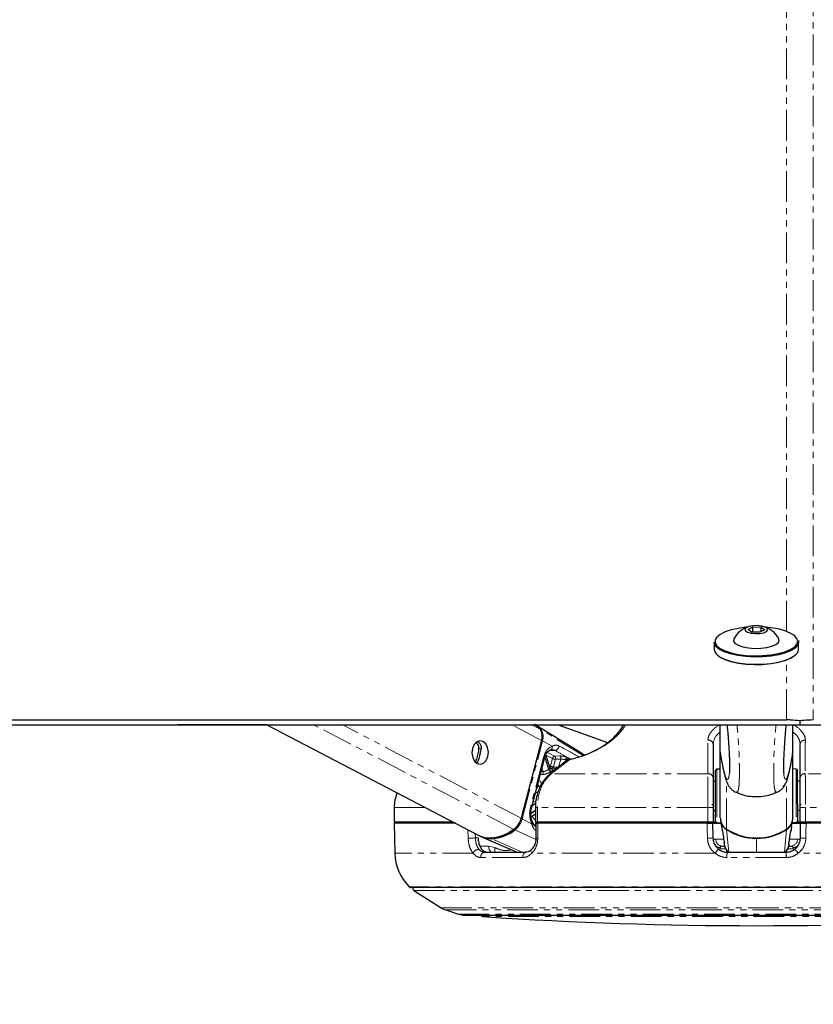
# Paper-space layout 'Inground Anchor' of a CAD drawing. Header units: millimetres. Extents: x 262 to 9484, y 125 to 8141.
# Tile 17 of 53: x 2409 to 2573, y 2876 to 3080. Entities that reach past the tile are written whole.
import ezdxf

# ---------------------------------------------------------------- set-up
doc = ezdxf.new("R2010")
doc.units = ezdxf.units.MM
doc.linetypes.add('PHANTOM', pattern=[12.7, 6.35, -1.27, 1.27, -1.27, 1.27, -1.27])
doc.layers.add('COMPONENT_GEOMETRY', color=7, linetype='Continuous')
doc.styles.add('SLDTEXTSTYLE0', font='TXT', dxfattribs={"width": 0.75})
doc.dimstyles.new('SLDDIMSTYLE0', dxfattribs={"dimtxt": 50, "dimasz": 3.302, "dimexe": 0, "dimexo": 0.0625, "dimgap": 12.5, "dimtad": 0, "dimtih": 1, "dimtoh": 1, "dimdec": 0, "dimrnd": 1e-09, "dimzin": 12, "dimdsep": 46, "dimtxsty": 'SLDTEXTSTYLE0', "dimsah": 1, "dimcen": 0.09, "dimadec": 0, "dimazin": 3, "dimtfac": 1, "dimtdec": 0, "dimtofl": 0, "dimtmove": 0, "dimatfit": 3, "dimfxl": 1, "dimfrac": 2, "dimtolj": 1, "dimtzin": 12, "dimarcsym": 0})

# ---------------------------------------------------------------- blocks, each defined once
blk = doc.blocks.new('_D_17')
at = {"layer": 'COMPONENT_GEOMETRY', "color": 7}
for p, q in [((4570.65, 2933.62), (4570.65, 474.94)), ((719.7, 762.67), (719.7, 474.94)), ((719.7, 478.11), (2571.28, 478.11)), ((4570.65, 478.11), (2719.06, 478.11))]:
    blk.add_line(p, q, dxfattribs=at)
for points in [[(719.7, 478.11), (723, 477.6), (723, 478.62)], [(4570.65, 478.11), (4567.34, 478.62), (4567.34, 477.6)]]:
    blk.add_solid(points, dxfattribs=at)
at = {"layer": 'COMPONENT_GEOMETRY', "color": 7, "insert": (2571.28, 502.88), "char_height": 50, "attachment_point": 1, "style": 'SLDTEXTSTYLE0'}
blk.add_mtext('3851', dxfattribs=at)

psp = doc.layouts.new('Inground Anchor')

# ---------------------------------------------------------------- linework, layer by layer
at = {"color": 7, "linetype": 'Continuous', "lineweight": 25}
for p, q in [((2559.74, 2953.82), (2560.73, 2954.32)), ((2560.48, 2953.27), (2559.74, 2953.82)), ((2562.21, 2953.23), (2560.48, 2953.27)), ((2560.73, 2954.32), (2562.45, 2954.27)), ((2560.73, 2953.27), (2560.73, 2954.32)), ((2563.19, 2953.73), (2562.21, 2953.23)), ((2562.45, 2954.27), (2563.19, 2953.73)), ((2562.45, 2953.35), (2562.45, 2954.27)), ((2552.72, 2951.15), (2552.72, 2949.65)), ((2556.72, 2951.55), (2556.72, 2951.34)), ((2566.22, 2951.35), (2566.22, 2951.56)), ((2570.22, 2949.67), (2570.22, 2951.17)), ((2460.16, 2934.1), (2441.63, 2934.1)), ((2460.16, 2934.1), (2504.05, 2911.16)), ((2524.39, 2928.76), (2515.71, 2934.1)), ((2520.47, 2934.1), (2530.66, 2930.39)), ((2554, 2928.45), (2553.99, 2934.1)), ((2569, 2928.47), (2568.99, 2934.1)), ((2570.46, 2934.89), (2570.46, 2934.1)), ((2517.02, 2930.85), (2512.81, 2914.74)), ((2552.52, 2930.02), (2552.52, 2923.08)), ((2570.52, 2923.08), (2570.52, 2930.02)), ((2525.8, 2927.77), (2524.49, 2928.69)), ((2554.01, 2914.79), (2554, 2928.45)), ((2554, 2928.45), (2554, 2928.45)), ((2569, 2928.47), (2568.91, 2927.99)), ((2569, 2928.47), (2569, 2928.47)), ((2503.78, 2926.33), (2503.67, 2926.2)), ((2514.9, 2916.81), (2517.59, 2927.13)), ((2518.77, 2925.12), (2517.88, 2927.84)), ((2522.46, 2926.77), (2522.48, 2926.79)), ((2569.01, 2914.81), (2569, 2927.89)), ((2520.03, 2925), (2518.91, 2925.08)), ((2553.01, 2921.18), (2553, 2924.58)), ((2554, 2924.92), (2553.29, 2924.88)), ((2569.72, 2924.9), (2569, 2924.94)), ((2570.01, 2921.2), (2570, 2924.6)), ((2518.71, 2923.86), (2518.74, 2923.89)), ((2553.01, 2922.37), (2552.52, 2922.37)), ((2570.52, 2922.39), (2570.01, 2922.39)), ((2553.02, 2914.15), (2553.01, 2921.18)), ((2570.02, 2914.17), (2570.01, 2921.2)), ((2486.52, 2916.95), (2486.52, 2913.95)), ((2515.75, 2916.95), (2515.75, 2913.95)), ((2552.35, 2917.66), (2552.35, 2917.41)), ((2552.52, 2916.95), (2552.52, 2913.95)), ((2552.52, 2916.37), (2553.01, 2916.37)), ((2570.01, 2916.39), (2570.52, 2916.39)), ((2570.52, 2913.95), (2570.52, 2916.95)), ((2570.69, 2917.41), (2570.7, 2917.66)), ((2498.71, 2913.95), (2486.52, 2913.95)), ((2489.02, 2913.95), (2489.03, 2913.7)), ((2514.81, 2915.04), (2515.75, 2915.64)), ((2516.14, 2913.95), (2515.75, 2913.95)), ((2551.39, 2913.95), (2516.14, 2913.95)), ((2519.04, 2913.95), (2519.04, 2913.7)), ((2550.02, 2913.95), (2550.02, 2913.7)), ((2552.52, 2913.95), (2551.39, 2913.95)), ((2552.41, 2913.95), (2552.42, 2913.7)), ((2553.09, 2913.95), (2552.52, 2913.95)), ((2553.3, 2913.85), (2554.14, 2913.81)), ((2554.06, 2914.29), (2554.26, 2912.98)), ((2568.77, 2913), (2568.97, 2914.3)), ((2568.9, 2913.83), (2569.73, 2913.87)), ((2570.52, 2913.95), (2569.92, 2913.95)), ((2571.66, 2913.95), (2570.52, 2913.95)), ((2570.63, 2913.7), (2570.63, 2913.95)), ((2606.9, 2913.95), (2571.66, 2913.95)), ((2573.02, 2913.95), (2573.02, 2913.7)), ((2486.52, 2913.7), (2486.63, 2907.5)), ((2499.24, 2913.7), (2486.52, 2913.7)), ((2515.83, 2913.7), (2515.83, 2910.63)), ((2551.28, 2913.7), (2516.23, 2913.7)), ((2552.42, 2913.7), (2552.47, 2910.65)), ((2552.42, 2913.7), (2554.15, 2913.7)), ((2568.23, 2909.76), (2568.62, 2912.21)), ((2568.59, 2912.09), (2568.62, 2912.21)), ((2568.88, 2913.7), (2570.63, 2913.7)), ((2570.57, 2910.65), (2570.63, 2913.7)), ((2606.82, 2913.7), (2571.76, 2913.7)), ((2504.57, 2910.92), (2511.94, 2907.7)), ((2515.83, 2910.63), (2515.83, 2910.64)), ((2505.21, 2907.7), (2513.76, 2907.7)), ((2554.43, 2908.95), (2554.9, 2908.95)), ((2555.47, 2907.7), (2567.57, 2907.7)), ((2568.14, 2908.95), (2568.62, 2908.95)), ((2633.08, 2900.4), (2489.97, 2900.4)), ((2490.6, 2899.81), (2496.25, 2896.2)), ((2497.17, 2895.76), (2499.84, 2894.9)), ((2501.07, 2894.7), (2621.97, 2894.7))]:
    psp.add_line(p, q, dxfattribs=at)
at = {"color": 8, "linetype": 'PHANTOM', "lineweight": 18}
for p, q in [((2567.67, 2935.08), (2567.67, 2947.45)), ((2511.3, 2912.43), (2469.84, 2934.1)), ((2512.81, 2914.74), (2475.78, 2934.1)), ((2517.02, 2930.85), (2510.8, 2934.1)), ((2516.71, 2933.16), (2514.91, 2934.1)), ((2525.6, 2927.71), (2516.91, 2933.04)), ((2513.01, 2914.63), (2517.21, 2930.74)), ((2519.21, 2929.63), (2517.21, 2930.74)), ((2504.49, 2929.08), (2504.06, 2929.31)), ((2519.71, 2927.58), (2518.21, 2928.36)), ((2519.81, 2928.76), (2518.5, 2928.66)), ((2503.67, 2926.2), (2503.32, 2926.38)), ((2517.41, 2927.32), (2514.72, 2917)), ((2518.47, 2924.87), (2517.66, 2927.34)), ((2517.7, 2927.45), (2518.53, 2924.9)), ((2517.89, 2927.82), (2519.25, 2927.11)), ((2519.25, 2927.11), (2518.85, 2925.55)), ((2519.51, 2925.38), (2519.92, 2926.94)), ((2520.78, 2927.62), (2519.71, 2927.58)), ((2519.92, 2926.94), (2520.99, 2926.98)), ((2520.99, 2926.98), (2520.55, 2925.3)), ((2521.97, 2926.84), (2522.21, 2926.74)), ((2522.64, 2927.21), (2522.29, 2927.37)), ((2522.95, 2927.02), (2522.69, 2927.17)), ((2517.32, 2924.4), (2516.88, 2924.41)), ((2517.08, 2925.14), (2517.32, 2924.4)), ((2551.45, 2923.95), (2519.03, 2923.95)), ((2520.55, 2925.3), (2519.51, 2925.38)), ((2553.29, 2924.88), (2553.29, 2921.28)), ((2569.72, 2924.9), (2569.72, 2921.3)), ((2604.01, 2923.95), (2571.59, 2923.95)), ((2555.3, 2912.48), (2555.29, 2922.34)), ((2567.73, 2912.5), (2567.72, 2922.38)), ((2516.24, 2921.41), (2516.12, 2921.47)), ((2516.14, 2921.56), (2516.26, 2921.49)), ((2553.29, 2921.28), (2553.3, 2913.85)), ((2569.72, 2921.3), (2569.73, 2913.87)), ((2515.76, 2918.22), (2515.27, 2918.24)), ((2492.97, 2916.95), (2486.52, 2916.95)), ((2514.78, 2915.78), (2515.75, 2916.41)), ((2515.75, 2916.31), (2514.78, 2915.68)), ((2515.56, 2917.67), (2515.04, 2917.33)), ((2515.13, 2917.69), (2515.56, 2917.67)), ((2515.75, 2916.95), (2516.14, 2916.95)), ((2551.39, 2916.95), (2516.14, 2916.95)), ((2516.14, 2916.95), (2516.14, 2913.95)), ((2551.39, 2916.95), (2552.52, 2916.95)), ((2551.39, 2913.95), (2551.39, 2916.95)), ((2570.52, 2916.95), (2571.66, 2916.95)), ((2606.9, 2916.95), (2571.66, 2916.95)), ((2571.66, 2916.95), (2571.66, 2913.95)), ((2515.01, 2913.53), (2513.01, 2914.63)), ((2515.82, 2913.95), (2515.62, 2913.17)), ((2516.47, 2913.7), (2516.53, 2913.95)), ((2517.59, 2913.95), (2517.53, 2913.7)), ((2501.82, 2910.62), (2501.77, 2912.35)), ((2515.81, 2910.31), (2511.51, 2912.33)), ((2555.78, 2907.7), (2555.31, 2912.39)), ((2567.27, 2907.7), (2567.72, 2912.4)), ((2503.3, 2911.55), (2503.32, 2910.65)), ((2503.32, 2910.65), (2503.87, 2910.65)), ((2513.01, 2907.7), (2506.64, 2910.5)), ((2553.08, 2910.43), (2554.69, 2910.43)), ((2561.52, 2910.66), (2561.52, 2910.57)), ((2561.52, 2907.7), (2561.52, 2910.57)), ((2568.19, 2909.59), (2568.24, 2909.76)), ((2568.37, 2910.43), (2569.97, 2910.43)), ((2504.25, 2908.98), (2506.06, 2908.98)), ((2506.06, 2908.98), (2507.37, 2908.66)), ((2554.05, 2908.67), (2554.09, 2908.38)), ((2555.12, 2908.38), (2554.09, 2908.38)), ((2568.96, 2908.38), (2567.92, 2908.38)), ((2568.96, 2908.38), (2568.99, 2908.67)), ((2502.84, 2907.5), (2486.63, 2907.5)), ((2513.12, 2906.59), (2504.45, 2906.59)), ((2552.93, 2907.5), (2514.99, 2907.5)), ((2567.66, 2906.59), (2555.39, 2906.59)), ((2608.05, 2907.5), (2570.11, 2907.5)), ((2633.43, 2900.55), (2489.62, 2900.55)), ((2490.6, 2899.81), (2632.44, 2899.81)), ((2496.25, 2896.2), (2626.79, 2896.2)), ((2497.17, 2895.76), (2625.87, 2895.76)), ((2499.84, 2894.9), (2623.21, 2894.9)), ((2618.03, 2894.39), (2505.02, 2894.39))]:
    psp.add_line(p, q, dxfattribs=at)
at = {"color": 8, "linetype": 'PHANTOM', "lineweight": 18, "flags": 128}
for points in [[(2567.67, 2953.38), (2567.7, 3345.45), (2567.71, 3399.2), (2567.73, 3452.94), (2567.75, 3506.68), (2567.79, 3560.44), (2567.84, 3585.38)], [(2517.41, 2927.32), (2517.49, 2927.27), (2517.55, 2927.22), (2517.59, 2927.17), (2517.6, 2927.14), (2517.59, 2927.13)], [(2522.69, 2927.17), (2522.68, 2927.18), (2522.64, 2927.21)], [(2518.85, 2925.55), (2518.68, 2925.57), (2518.62, 2925.58)], [(2514.72, 2917), (2514.8, 2916.95), (2514.86, 2916.9), (2514.9, 2916.86), (2514.9, 2916.82), (2514.9, 2916.81)], [(2515.01, 2913.53), (2515.08, 2913.61), (2515.13, 2913.7), (2515.15, 2913.78), (2515.15, 2913.85), (2515.14, 2913.89)], [(2516.23, 2913.7), (2516.22, 2911.7), (2516.22, 2910.62)], [(2551.33, 2910.62), (2551.3, 2912.62), (2551.28, 2913.7)], [(2571.76, 2913.7), (2571.73, 2911.7), (2571.71, 2910.62)], [(2501.82, 2910.62), (2501.96, 2910.62), (2502.14, 2910.62), (2502.33, 2910.63), (2502.54, 2910.63), (2502.76, 2910.64), (2502.96, 2910.64), (2503.15, 2910.65), (2503.32, 2910.65)], [(2513.12, 2906.59), (2513.12, 2906.8), (2513.15, 2907.01), (2513.2, 2907.2), (2513.28, 2907.37), (2513.38, 2907.51), (2513.5, 2907.62), (2513.63, 2907.68), (2513.76, 2907.7)], [(2514.99, 2907.5), (2514.9, 2907.67), (2514.85, 2907.82), (2514.82, 2907.97), (2514.83, 2908.1), (2514.88, 2908.2), (2514.92, 2908.24)], [(2553.52, 2908.44), (2553.78, 2908.39), (2554.09, 2908.38)], [(2569.38, 2908.4), (2569.26, 2908.39), (2568.96, 2908.38)]]:
    psp.add_lwpolyline(points, dxfattribs=at)
at = {"color": 7, "linetype": 'Continuous', "lineweight": 25, "flags": 128}
for points in [[(2561.28, 2952.94), (2562.2, 2952.98), (2563.01, 2953.14), (2563.58, 2953.4), (2563.84, 2953.71), (2563.73, 2954.03), (2563.28, 2954.31), (2562.55, 2954.52), (2561.66, 2954.6), (2560.74, 2954.57), (2559.93, 2954.41), (2559.35, 2954.15), (2559.1, 2953.84), (2559.21, 2953.52), (2559.66, 2953.23), (2560.38, 2953.03), (2561.28, 2952.94)], [(2559.52, 2954.26), (2559.32, 2954.25), (2557.7, 2954.03), (2556.23, 2953.71), (2554.98, 2953.29), (2553.99, 2952.79), (2553.31, 2952.24), (2552.96, 2951.64), (2552.97, 2951.03), (2553.31, 2950.44), (2554, 2949.88), (2554.99, 2949.39), (2556.24, 2948.97), (2557.71, 2948.65), (2559.33, 2948.44), (2561.04, 2948.35), (2562.77, 2948.39), (2564.44, 2948.54), (2566, 2948.81), (2567.36, 2949.18), (2568.49, 2949.64), (2569.33, 2950.17), (2569.85, 2950.75), (2570.02, 2951.36), (2570.02, 2951.36)], [(2570.02, 2951.36), (2569.85, 2951.96), (2569.33, 2952.54), (2568.49, 2953.07), (2567.36, 2953.53), (2565.99, 2953.9), (2564.44, 2954.16), (2563.41, 2954.27)], [(2570.16, 2951.52), (2570.22, 2951.17), (2570.04, 2950.55), (2569.51, 2949.96), (2568.66, 2949.42), (2567.5, 2948.94), (2566.1, 2948.56), (2564.51, 2948.29), (2562.8, 2948.13), (2561.03, 2948.1), (2559.28, 2948.19), (2557.62, 2948.4), (2556.12, 2948.73), (2554.83, 2949.15), (2553.82, 2949.66), (2553.12, 2950.23), (2552.77, 2950.84), (2552.72, 2951.15)], [(2556.81, 2951.86), (2556.77, 2951.8), (2556.76, 2951.34), (2557.09, 2950.91), (2557.75, 2950.52), (2558.68, 2950.2), (2559.82, 2949.99), (2561.09, 2949.89)], [(2561.09, 2949.89), (2562.38, 2949.92), (2563.6, 2950.07), (2564.67, 2950.33), (2565.5, 2950.67), (2566.03, 2951.09), (2566.22, 2951.54), (2566.14, 2951.87)], [(2552.72, 2949.65), (2552.77, 2949.34), (2553.13, 2948.73), (2553.82, 2948.16), (2554.84, 2947.66), (2556.12, 2947.23), (2557.62, 2946.9), (2559.28, 2946.69), (2561.03, 2946.6), (2562.8, 2946.63), (2564.52, 2946.79), (2566.1, 2947.06), (2567.5, 2947.44), (2568.66, 2947.92), (2569.52, 2948.46), (2570.04, 2949.05), (2570.22, 2949.67), (2570.22, 2949.67)], [(2569.3, 2948.27), (2568.49, 2947.77), (2567.37, 2947.31), (2566, 2946.94), (2564.45, 2946.67), (2562.77, 2946.51), (2561.04, 2946.48), (2559.33, 2946.57), (2557.71, 2946.78), (2556.24, 2947.1), (2554.99, 2947.51), (2554, 2948.01), (2553.46, 2948.42)], [(2406.25, 2935.08), (2410.13, 2935.08), (2414.01, 2935.08), (2421.77, 2935.08), (2425.65, 2935.08), (2433.41, 2935.08), (2437.29, 2935.08), (2445.05, 2935.08), (2448.92, 2935.08), (2452.8, 2935.08), (2460.56, 2935.08), (2464.44, 2935.08), (2472.2, 2935.08), (2476.08, 2935.08), (2483.84, 2935.08), (2487.72, 2935.08), (2495.48, 2935.08), (2499.36, 2935.08), (2503.24, 2935.08), (2510.99, 2935.08), (2514.87, 2935.08), (2522.63, 2935.08), (2526.51, 2935.08), (2534.27, 2935.08), (2538.15, 2935.08), (2542.03, 2935.08), (2549.79, 2935.08), (2553.67, 2935.08), (2560.67, 2935.08), (2567.67, 2935.08)], [(2406.33, 2934.1), (2410.21, 2934.1), (2414.09, 2934.1), (2421.85, 2934.1), (2425.73, 2934.1), (2433.48, 2934.1), (2437.36, 2934.1), (2445.12, 2934.1), (2449, 2934.1), (2452.88, 2934.1), (2460.64, 2934.1), (2464.52, 2934.1), (2472.28, 2934.1), (2476.16, 2934.1), (2483.92, 2934.1), (2487.8, 2934.1), (2495.55, 2934.1), (2499.43, 2934.1), (2503.31, 2934.1), (2511.07, 2934.1), (2514.95, 2934.1), (2522.71, 2934.1), (2526.59, 2934.1), (2534.35, 2934.1), (2538.23, 2934.1), (2542.11, 2934.1), (2549.87, 2934.1), (2553.74, 2934.1), (2562.1, 2934.1), (2566.28, 2934.1), (2570.46, 2934.1)], [(2515.54, 2934.2), (2515.91, 2933.94), (2516.71, 2933.16)], [(2570.46, 2934.1), (2572.4, 2934.1), (2576.28, 2934.1)], [(2504.89, 2930.6), (2504.23, 2930.74), (2503.59, 2930.52), (2503.05, 2929.98), (2502.71, 2929.18), (2502.6, 2928.25), (2502.76, 2927.34), (2503.15, 2926.58), (2503.71, 2926.09), (2504.37, 2925.95), (2505.01, 2926.16), (2505.55, 2926.71), (2505.89, 2927.51), (2506, 2928.44), (2505.84, 2929.35), (2505.45, 2930.11), (2504.89, 2930.6)], [(2522.91, 2926.96), (2522.89, 2926.96), (2522.87, 2926.96)], [(2566.96, 2921.51), (2567.09, 2921.33), (2567.15, 2921.22)], [(2511.3, 2912.43), (2510.09, 2911.64), (2508.86, 2911.07), (2507.63, 2910.72), (2506.43, 2910.6), (2505.3, 2910.71), (2504.25, 2911.06), (2504.05, 2911.16)], [(2515.86, 2912.98), (2515.83, 2912.99), (2515.7, 2913.02)], [(2554.85, 2909.57), (2554.8, 2909.75), (2554.8, 2909.76)], [(2568.24, 2909.76), (2568.24, 2909.76), (2568.24, 2909.78)]]:
    psp.add_lwpolyline(points, dxfattribs=at)
at = {"color": 7, "linetype": 'Continuous', "lineweight": 25}
for centre, radius, start, end in [((2561.47, 2949.32), 5.32, 107.2687, 151.4387), ((2561.47, 2949.32), 5.32, 28.6981, 72.868), ((2513.01, 2929.86), 5.03, 39.2177, 58.2179), ((2514.53, 2931.69), 2.63, 341.2855, 33.8601), ((2514.74, 2931.58), 2.61, 341.2855, 33.8601), ((2523.07, 2925.98), 1, 101.3999, 127.7261), ((2553.3, 2924.58), 0.3, 93.0684, 180.0684), ((2569.7, 2924.6), 0.3, 0.0684, 87.0684), ((2494.52, 2916.95), 8, 157.5646, 180), ((2508.67, 2915.81), 4.28, 307.9974, 345.6161), ((2553.32, 2914.15), 0.3, 180.0684, 267.0684), ((2556.78, 2914.82), 2.77, 180.672, 237.6963), ((2556.83, 2914.75), 2.81, 196.6225, 237.3724), ((2566.23, 2914.74), 2.77, 302.5326, 350.9854), ((2566.25, 2914.83), 2.77, 302.4405, 359.4648), ((2569.72, 2914.17), 0.3, 273.0684, 0.0684), ((2506.28, 2918.85), 8.35, 272.5056, 308.7694), ((2561.51, 2922.11), 11.45, 237.2127, 302.9241), ((2561.48, 2921.93), 11.36, 237.1323, 270.2068), ((2561.53, 2921.93), 11.36, 269.93, 303.0045), ((2506.59, 2915.57), 5.07, 245.254, 270.6392), ((2496.63, 2907.68), 10, 181, 225.4883), ((2489.97, 2900.9), 0.5, 225.4883, 270), ((2490.87, 2900.24), 0.5, 160.3602, 237.4039), ((2498.41, 2899.57), 4, 237.4039, 252), ((2501.07, 2898.7), 4, 252, 270), ((2505.08, 2895.39), 1, 223.253, 266.1738), ((2561.52, 3739.28), 846.78, 266.17378, 273.82622)]:
    psp.add_arc(centre, radius, start, end, dxfattribs=at)
at = {"color": 8, "linetype": 'PHANTOM', "lineweight": 18}
for centre, radius, start, end in [((2516.8, 2932.85), 0.215, 60.2165, 95.5233), ((2516.78, 2929.91), 0.94, 62.7503, 76.2002), ((2551.57, 2929.95), 0.956, 4.3546, 97.8182), ((2571.48, 2929.95), 0.956, 82.1818, 175.6454), ((2518.63, 2929.46), 0.605, 283.749, 16.9852), ((2519.63, 2929.71), 0.973, 280.7566, 0.847), ((2519.84, 2926.99), 0.598, 102.5489, 168.8785), ((2520.01, 2928.66), 1.73, 243.9739, 266.9582), ((2519.33, 2927.1), 0.607, 344.2621, 51.8489), ((2520.41, 2927.15), 0.607, 344.2621, 51.8489), ((2522.76, 2926.72), 0.801, 125.8715, 171.2815), ((2522.81, 2926.62), 0.617, 106.9465, 168.3287), ((2522.88, 2926.58), 0.618, 107.1443, 168.3065), ((2522.73, 2926.4), 0.456, 82.6424, 122.3465), ((2522.93, 2926.82), 0.146, 111.9075, 168.2447), ((2516.67, 2924.2), 0.677, 323.6217, 17.1142), ((2520.62, 2921.62), 3.89, 122.5477, 123.5838), ((2519.08, 2925.04), 0.637, 195.7022, 258.4185), ((2519.14, 2925.07), 0.63, 194.8918, 258.2635), ((2518.98, 2923.5), 0.455, 83.0776, 121.7698), ((2519.28, 2925.46), 0.443, 168.5108, 242.4804), ((2519.6, 2927.1), 1.73, 243.9739, 266.9582), ((2520.93, 2921.44), 3.57, 122.5477, 123.5838), ((2519.09, 2925.47), 0.435, 289.5035, 348.0608), ((2551.57, 2923.01), 0.954, 4.324, 97.0709), ((2571.47, 2923.01), 0.954, 82.9291, 175.676), ((2523.88, 2919.46), 7.88, 165.0581, 165.7055), ((2517, 2923.01), 1.78, 244.5745, 260.6946), ((2517.02, 2923.01), 1.69, 243.4415, 266.8861), ((2515.17, 2918.12), 0.601, 311.0405, 9.3355), ((2508.89, 2915.69), 4.26, 307.9974, 345.6161), ((2512.58, 2913.8), 0.94, 62.7507, 76.2072), ((2519.68, 2918.04), 5.45, 211.6394, 223.7404), ((2520.37, 2918.46), 5.57, 211.398, 213.8493), ((2519.48, 2913.42), 0.719, 132.5112, 157.0805), ((2519.54, 2913.4), 0.713, 134.6433, 155.0397), ((2511.74, 2912.77), 0.491, 217.8097, 242.1362), ((2555.52, 2912.38), 0.211, 155.5554, 177.6394), ((2567.51, 2912.39), 0.211, 2.4974, 24.5814), ((2506.74, 2910.71), 0.227, 208.7671, 244.3124), ((2516.13, 2912.86), 2.24, 262.1755, 272.3081), ((2551.31, 2930.07), 19.46, 270.087, 273.4336), ((2554.5, 2910.38), 1.43, 178.0893, 266.9147), ((2568.54, 2910.38), 1.43, 273.0853, 1.9107), ((2571.74, 2930.07), 19.46, 266.5664, 269.913), ((2504.11, 2906.92), 1.4, 92.3962, 155.3265), ((2505.36, 2906.78), 0.934, 99.6826, 191.5638), ((2507.7, 2908.91), 1.64, 177.8092, 227.4757), ((2508.8, 2908.26), 1.48, 164.4229, 202.167), ((2555.88, 2905.61), 3.5, 129.5415, 147.3724), ((2553.97, 2910.24), 1.57, 232.8746, 272.9693), ((2558.94, 2906.89), 3.57, 166.8311, 184.7596), ((2564.1, 2906.89), 3.57, 355.2404, 13.1689), ((2569.07, 2910.24), 1.57, 267.0231, 307.8361), ((2567.16, 2905.61), 3.5, 32.6276, 50.4585)]:
    psp.add_arc(centre, radius, start, end, dxfattribs=at)
for centre, major_axis, ratio, start_param, end_param in [((2519.73, 2926.04), (0.08, 3.69), 0.672158, 0.240964, 1.23163), ((2521.66, 2927.13), (1.37, -0.3), 0.282443, 1.155637, 2.32533), ((2521.55, 2926.67), (0.884, -0.175), 0.302428, 1.148306, 2.317999), ((2517.03, 2915.72), (0.08, 3.69), 0.672158, 1.23163, 2.222295)]:
    psp.add_ellipse(centre, major_axis=major_axis, ratio=ratio, start_param=start_param, end_param=end_param, dxfattribs=at)
for points, knots in [([(2573.09, 3584.91), (2573.11, 3573.49), (2573.16, 3542.52), (2573.18, 3492.03), (2573.2, 3433.39), (2573.22, 3374.77), (2573.23, 3316.14), (2573.24, 3169.58), (2573.25, 3042.56), (2573.25, 2935.08)], [0, 0, 0, 0, 0.052679, 0.1429, 0.233121, 0.323342, 0.413563, 0.503784, 1, 1, 1, 1]), ([(2534.38, 2934.1), (2534.18, 2933.76), (2533.57, 2932.71), (2532.09, 2931.26), (2530.21, 2929.83), (2528.35, 2928.73), (2525.96, 2927.67), (2523.95, 2927.09), (2522.92, 2926.88), (2522.79, 2926.85)], [0, 0, 0, 0, 0.124283, 0.383335, 0.512613, 0.64589, 0.810297, 0.975704, 1, 1, 1, 1]), ([(2557.29, 2920.14), (2557.32, 2920.11), (2557.48, 2919.98), (2557.67, 2920.29), (2557.85, 2921.16), (2557.93, 2922.15), (2557.95, 2923.33), (2557.95, 2924.43), (2557.95, 2925.73), (2557.91, 2927.68), (2557.81, 2929.95), (2557.64, 2932.19), (2557.5, 2933.51), (2557.44, 2934.1)], [0, 0, 0, 0, 0.055091, 0.255677, 0.342603, 0.447775, 0.509211, 0.535916, 0.599681, 0.667078, 0.770778, 0.89706, 1, 1, 1, 1]), ([(2565.73, 2920.15), (2565.7, 2920.12), (2565.54, 2919.99), (2565.35, 2920.3), (2565.16, 2921.17), (2565.08, 2922.16), (2565.06, 2923.34), (2565.05, 2924.44), (2565.05, 2925.73), (2565.09, 2927.69), (2565.19, 2929.95), (2565.35, 2932.18), (2565.48, 2933.5), (2565.54, 2934.1)], [0, 0, 0, 0, 0.054604, 0.255403, 0.342422, 0.447705, 0.509206, 0.535939, 0.599772, 0.66724, 0.771051, 0.895941, 1, 1, 1, 1]), ([(2551.44, 2930.9), (2551.47, 2931.18), (2551.53, 2931.76), (2552.23, 2932.82), (2553.03, 2933.66), (2553.93, 2934.02), (2553.99, 2934.04)], [0, 0, 0, 0, 0.255477, 0.521328, 0.966121, 1, 1, 1, 1]), ([(2553.99, 2932.58), (2553.67, 2932.31), (2552.73, 2931.52), (2552.6, 2930.62), (2552.52, 2930.02)], [0, 0, 0, 0, 0.343787, 1, 1, 1, 1]), ([(2568.99, 2934.07), (2569.08, 2934.04), (2569.98, 2933.67), (2570.81, 2932.82), (2571.51, 2931.77), (2571.57, 2931.19), (2571.61, 2930.9)], [0, 0, 0, 0, 0.044679, 0.484516, 0.742243, 1, 1, 1, 1]), ([(2570.52, 2930.02), (2570.44, 2930.62), (2570.31, 2931.54), (2569.34, 2932.34), (2568.99, 2932.63)], [0, 0, 0, 0, 0.641965, 1, 1, 1, 1]), ([(2551.45, 2923.95), (2551.45, 2924.27), (2551.45, 2925.87), (2551.44, 2928.19), (2551.44, 2930.18), (2551.44, 2930.9)], [0, 0, 0, 0, 0.138099, 0.690493, 1, 1, 1, 1]), ([(2571.61, 2930.9), (2571.6, 2930.58), (2571.6, 2928.98), (2571.6, 2926.67), (2571.59, 2924.67), (2571.59, 2923.95)], [0, 0, 0, 0, 0.138099, 0.690493, 1, 1, 1, 1]), ([(2520.6, 2929.73), (2520.4, 2929.8), (2520.14, 2929.91), (2519.69, 2929.87), (2519.42, 2929.74), (2519.21, 2929.63)], [0, 0, 0, 0, 0.417867, 0.554004, 1, 1, 1, 1]), ([(2519.81, 2928.76), (2520.6, 2928.31), (2521.43, 2927.85), (2522.26, 2927.38), (2522.29, 2927.37)], [0, 0, 0, 0, 0.961066, 1, 1, 1, 1]), ([(2524.73, 2927.46), (2524.08, 2927.81), (2522.7, 2928.57), (2521.33, 2929.32), (2520.6, 2929.73)], [0, 0, 0, 0, 0.470765, 1, 1, 1, 1]), ([(2555.89, 2924.11), (2555.88, 2923.98), (2555.85, 2923.72), (2555.81, 2923.45), (2555.75, 2923.13), (2555.65, 2922.87), (2555.53, 2922.75), (2555.4, 2922.79), (2555.26, 2922.98), (2555.1, 2923.33), (2554.89, 2923.95), (2554.66, 2924.86), (2554.42, 2926.01), (2554.2, 2927.21), (2554.07, 2928.04), (2554, 2928.45)], [0, 0, 0, 0, 0.027351, 0.054016, 0.080851, 0.148772, 0.21746, 0.283348, 0.349464, 0.442524, 0.535874, 0.66709, 0.798771, 0.899307, 1, 1, 1, 1]), ([(2567.13, 2924.04), (2567.14, 2923.94), (2567.17, 2923.55), (2567.29, 2923.04), (2567.48, 2922.68), (2567.76, 2922.96), (2568.14, 2923.96), (2568.56, 2925.81), (2568.87, 2927.67), (2569, 2928.47)], [0, 0, 0, 0, 0.018717, 0.07268, 0.2104, 0.343588, 0.531676, 0.796924, 1, 1, 1, 1]), ([(2522.79, 2926.85), (2522.37, 2926.53), (2521.12, 2925.57), (2519.87, 2924.6), (2519.03, 2923.95)], [0, 0, 0, 0, 0.330975, 1, 1, 1, 1]), ([(2519.03, 2923.95), (2518.51, 2923.44), (2517.47, 2922.42), (2516.47, 2920.05), (2516.16, 2918.13), (2516.14, 2917.1), (2516.14, 2916.95)], [0, 0, 0, 0, 0.317078, 0.634488, 0.949899, 1, 1, 1, 1]), ([(2517.22, 2923.8), (2517.28, 2923.8), (2517.46, 2923.8), (2517.81, 2923.88), (2518.24, 2924.03), (2518.65, 2924.22), (2518.85, 2924.35), (2518.96, 2924.41)], [0, 0, 0, 0, 0.119584, 0.349288, 0.573021, 0.788436, 1, 1, 1, 1]), ([(2518.47, 2924.87), (2518.4, 2924.82), (2518.26, 2924.73), (2517.99, 2924.58), (2517.71, 2924.46), (2517.48, 2924.4), (2517.36, 2924.4), (2517.32, 2924.4)], [0, 0, 0, 0, 0.2198592, 0.4403428, 0.6631396, 0.8854902, 1, 1, 1, 1]), ([(2518.77, 2925.12), (2518.76, 2925.1), (2518.76, 2925.06), (2518.66, 2924.99), (2518.56, 2924.93), (2518.53, 2924.9)], [0, 0, 0, 0, 0.37272, 0.778981, 1, 1, 1, 1]), ([(2519.01, 2924.45), (2519.06, 2924.48), (2519.19, 2924.57), (2519.32, 2924.7), (2519.33, 2924.8), (2519.21, 2924.87), (2519.02, 2924.9), (2518.92, 2924.91)], [0, 0, 0, 0, 0.116734, 0.333017, 0.551924, 0.773865, 1, 1, 1, 1]), ([(2551.39, 2916.95), (2551.39, 2917.85), (2551.39, 2919.63), (2551.41, 2922.01), (2551.44, 2923.34), (2551.45, 2923.87), (2551.45, 2923.95)], [0, 0, 0, 0, 0.31366, 0.627146, 0.941618, 1, 1, 1, 1]), ([(2571.59, 2923.95), (2571.6, 2923.44), (2571.63, 2922.42), (2571.65, 2920.05), (2571.66, 2918.13), (2571.66, 2917.1), (2571.66, 2916.95)], [0, 0, 0, 0, 0.317078, 0.634488, 0.949899, 1, 1, 1, 1]), ([(2516.27, 2922.06), (2516.29, 2922.01), (2516.33, 2921.89), (2516.31, 2921.69), (2516.28, 2921.54), (2516.26, 2921.49)], [0, 0, 0, 0, 0.330859, 0.764231, 1, 1, 1, 1]), ([(2516.93, 2921.32), (2516.95, 2921.39), (2516.99, 2921.6), (2516.99, 2921.92), (2516.88, 2922.22), (2516.68, 2922.43), (2516.47, 2922.47), (2516.36, 2922.49)], [0, 0, 0, 0, 0.116734, 0.333017, 0.551924, 0.773865, 1, 1, 1, 1]), ([(2516.73, 2923.81), (2516.78, 2923.81), (2516.95, 2923.8), (2517.11, 2923.8), (2517.22, 2923.8)], [0, 0, 0, 0, 0.347987, 1, 1, 1, 1]), ([(2515.71, 2920), (2515.77, 2920.01), (2515.95, 2920.03), (2516.16, 2920.11), (2516.28, 2920.23), (2516.3, 2920.25)], [0, 0, 0, 0, 0.300308, 0.877156, 1, 1, 1, 1]), ([(2516.24, 2921.41), (2516.21, 2921.31), (2516.15, 2921.12), (2516.05, 2920.91), (2515.96, 2920.82), (2515.94, 2920.8)], [0, 0, 0, 0, 0.4290701, 0.8593589, 1, 1, 1, 1]), ([(2517.98, 2913.95), (2518.03, 2913.94), (2518.17, 2913.9), (2518.39, 2913.8), (2518.53, 2913.73), (2518.59, 2913.7)], [0, 0, 0, 0, 0.235236, 0.678068, 1, 1, 1, 1]), ([(2515.01, 2913.53), (2515.14, 2913.15), (2515.33, 2912.58), (2515.7, 2912.27), (2515.83, 2912.17)], [0, 0, 0, 0, 0.647399, 1, 1, 1, 1]), ([(2568.59, 2912.09), (2568.53, 2911.68), (2568.39, 2910.85), (2568.26, 2910.01), (2568.19, 2909.59)], [0, 0, 0, 0, 0.493257, 1, 1, 1, 1]), ([(2502.84, 2907.5), (2502.69, 2907.71), (2502.33, 2908.21), (2501.93, 2909.28), (2501.85, 2910.17), (2501.82, 2910.62)], [0, 0, 0, 0, 0.260354, 0.63069, 1, 1, 1, 1]), ([(2503.32, 2910.65), (2503.35, 2910.32), (2503.4, 2909.65), (2503.69, 2908.84), (2503.95, 2908.47), (2504.05, 2908.32)], [0, 0, 0, 0, 0.370015, 0.740315, 1, 1, 1, 1]), ([(2516.22, 2910.62), (2516.21, 2910.35), (2516.17, 2909.64), (2515.81, 2908.53), (2515.31, 2907.82), (2515.01, 2907.52), (2514.99, 2907.5)], [0, 0, 0, 0, 0.220493, 0.593656, 0.970348, 1, 1, 1, 1]), ([(2552.93, 2907.5), (2552.7, 2907.71), (2552.12, 2908.21), (2551.49, 2909.28), (2551.39, 2910.17), (2551.33, 2910.62)], [0, 0, 0, 0, 0.260354, 0.63069, 1, 1, 1, 1]), ([(2552.48, 2910.04), (2552.5, 2910.14), (2552.53, 2910.37), (2552.88, 2910.41), (2553.08, 2910.43)], [0, 0, 0, 0, 0.4164589, 1, 1, 1, 1]), ([(2569.97, 2910.43), (2570.05, 2910.42), (2570.36, 2910.41), (2570.55, 2910.28), (2570.56, 2910.08), (2570.56, 2910.04)], [0, 0, 0, 0, 0.21314, 0.833707, 1, 1, 1, 1]), ([(2571.71, 2910.62), (2571.69, 2910.35), (2571.63, 2909.64), (2571.16, 2908.53), (2570.53, 2907.82), (2570.14, 2907.52), (2570.11, 2907.5)], [0, 0, 0, 0, 0.220493, 0.593656, 0.970348, 1, 1, 1, 1]), ([(2504.05, 2908.32), (2504.24, 2908.13), (2504.59, 2907.78), (2505, 2907.73), (2505.21, 2907.7)], [0, 0, 0, 0, 0.5194166, 1, 1, 1, 1]), ([(2507.37, 2908.66), (2507.91, 2908.43), (2509.03, 2907.93), (2510.2, 2908.1), (2510.82, 2908.19)], [0, 0, 0, 0, 0.472828, 1, 1, 1, 1]), ([(2554.43, 2908.95), (2554.31, 2908.94), (2554.17, 2908.93), (2554.06, 2908.83), (2554.06, 2908.74), (2554.05, 2908.67)], [0, 0, 0, 0, 0.477795, 0.583752, 1, 1, 1, 1]), ([(2554.85, 2909.57), (2554.86, 2909.42), (2554.87, 2909.19), (2554.84, 2909.26), (2554.83, 2909.29)], [0, 0, 0, 0, 0.667648, 1, 1, 1, 1]), ([(2568.19, 2909.59), (2568.18, 2909.44), (2568.17, 2909.21), (2568.2, 2909.28), (2568.21, 2909.3)], [0, 0, 0, 0, 0.666616, 1, 1, 1, 1]), ([(2568.99, 2908.67), (2568.99, 2908.7), (2569, 2908.82), (2568.92, 2908.9), (2568.76, 2908.95), (2568.67, 2908.95), (2568.62, 2908.95)], [0, 0, 0, 0, 0.167609, 0.639669, 0.784651, 1, 1, 1, 1]), ([(2504.45, 2906.59), (2504.17, 2906.63), (2503.58, 2906.72), (2503.09, 2907.23), (2502.84, 2907.5)], [0, 0, 0, 0, 0.475859, 1, 1, 1, 1]), ([(2514.99, 2907.5), (2514.72, 2907.25), (2514.15, 2906.73), (2513.47, 2906.64), (2513.12, 2906.59)], [0, 0, 0, 0, 0.485349, 1, 1, 1, 1]), ([(2555.39, 2906.59), (2554.96, 2906.63), (2554.06, 2906.72), (2553.32, 2907.23), (2552.93, 2907.5)], [0, 0, 0, 0, 0.475859, 1, 1, 1, 1]), ([(2570.11, 2907.5), (2569.75, 2907.25), (2569.02, 2906.73), (2568.12, 2906.64), (2567.66, 2906.59)], [0, 0, 0, 0, 0.485349, 1, 1, 1, 1])]:
    psp.add_open_spline(points, degree=3, knots=knots, dxfattribs=at)
at = {"color": 7, "linetype": 'Continuous', "lineweight": 25}
for points, knots in [([(2522.91, 2926.96), (2523.03, 2926.98), (2524, 2927.19), (2525.89, 2927.73), (2528.11, 2928.72), (2529.85, 2929.75), (2531.62, 2931.08), (2533.14, 2932.59), (2533.78, 2933.7), (2534.05, 2934.16)], [0, 0, 0, 0, 0.022655, 0.176389, 0.329786, 0.451677, 0.578221, 0.826678, 1, 1, 1, 1]), ([(2555.39, 2934.1), (2555.4, 2933.99), (2555.45, 2933.47), (2555.53, 2932.61), (2555.62, 2931.54), (2555.69, 2930.54), (2555.76, 2929.49), (2555.83, 2928.48), (2555.87, 2927.53), (2555.9, 2926.83), (2555.92, 2926.26), (2555.93, 2925.89), (2555.94, 2925.56), (2555.94, 2925.31), (2555.94, 2925.05), (2555.93, 2924.81), (2555.92, 2924.46), (2555.9, 2924.25), (2555.89, 2924.11)], [0, 0, 0, 0, 0.043066, 0.195994, 0.299372, 0.403049, 0.508141, 0.614114, 0.682861, 0.752748, 0.784858, 0.817593, 0.838938, 0.861007, 0.879152, 0.906062, 0.933633, 1, 1, 1, 1]), ([(2567.59, 2934.1), (2567.54, 2933.57), (2567.44, 2932.49), (2567.3, 2930.58), (2567.18, 2928.66), (2567.1, 2927.01), (2567.07, 2925.94), (2567.07, 2925.4), (2567.07, 2924.97), (2567.09, 2924.46), (2567.12, 2924.2), (2567.13, 2924.04)], [0, 0, 0, 0, 0.193552, 0.396011, 0.602231, 0.737528, 0.800788, 0.843066, 0.860816, 0.913967, 1, 1, 1, 1]), ([(2570.46, 2934.89), (2569.81, 2934.96), (2568.87, 2935.07), (2567.95, 2935.08), (2567.67, 2935.08)], [0, 0, 0, 0, 0.700723, 1, 1, 1, 1]), ([(2573.25, 2935.08), (2572.6, 2935.06), (2571.67, 2935.04), (2570.74, 2934.92), (2570.46, 2934.89)], [0, 0, 0, 0, 0.700722, 1, 1, 1, 1]), ([(2504.06, 2929.31), (2504.03, 2929.47), (2503.99, 2929.8), (2503.73, 2930.17), (2503.49, 2930.28), (2503.39, 2930.32)], [0, 0, 0, 0, 0.371611, 0.74274, 1, 1, 1, 1]), ([(2503.75, 2930.58), (2503.89, 2930.5), (2504.19, 2930.31), (2504.48, 2929.79), (2504.53, 2929.31), (2504.49, 2929.06), (2504.48, 2929.02)], [0, 0, 0, 0, 0.271755, 0.612231, 0.939257, 1, 1, 1, 1]), ([(2503.3, 2926.4), (2503.37, 2926.5), (2503.49, 2926.69), (2503.67, 2927.19), (2503.83, 2927.76), (2503.95, 2928.35), (2504.04, 2928.87), (2504.05, 2929.17), (2504.06, 2929.31)], [0, 0, 0, 0, 0.204636, 0.376335, 0.548834, 0.703363, 0.864285, 1, 1, 1, 1]), ([(2504.48, 2929.02), (2504.43, 2928.81), (2504.34, 2928.39), (2504.17, 2927.7), (2504.02, 2927.1), (2503.88, 2926.63), (2503.81, 2926.43), (2503.78, 2926.33)], [0, 0, 0, 0, 0.222076, 0.445772, 0.640142, 0.821651, 1, 1, 1, 1]), ([(2517.59, 2927.13), (2517.64, 2927.27), (2517.76, 2927.7), (2518.09, 2928.29), (2518.51, 2928.73), (2518.77, 2928.84), (2518.88, 2928.89)], [0, 0, 0, 0, 0.156404, 0.463078, 0.767284, 1, 1, 1, 1]), ([(2518.78, 2928.87), (2518.93, 2928.91), (2519.28, 2929), (2519.61, 2928.84), (2519.81, 2928.76)], [0, 0, 0, 0, 0.429774, 1, 1, 1, 1]), ([(2525.76, 2927.76), (2525.5, 2927.99), (2525.06, 2928.36), (2524.56, 2928.63), (2524.37, 2928.74)], [0, 0, 0, 0, 0.617792, 1, 1, 1, 1]), ([(2554, 2928.45), (2554, 2928.29), (2554, 2928.13), (2554.04, 2927.98), (2554.04, 2927.98)], [0, 0, 0, 0, 0.991736, 1, 1, 1, 1]), ([(2554.03, 2927.98), (2554.08, 2927.67), (2554.25, 2926.66), (2554.55, 2925.08), (2554.9, 2923.55), (2555.21, 2922.5), (2555.52, 2921.8), (2555.83, 2921.26), (2556.24, 2920.78), (2556.68, 2920.38), (2557.1, 2920.19), (2557.27, 2920.11)], [0, 0, 0, 0, 0.0955747, 0.3167769, 0.5591607, 0.7241097, 0.818907, 0.8800349, 0.929753, 0.9711889, 1, 1, 1, 1]), ([(2565.75, 2920.11), (2565.94, 2920.21), (2566.35, 2920.41), (2566.78, 2920.79), (2567.15, 2921.23), (2567.43, 2921.69), (2567.68, 2922.21), (2567.94, 2922.96), (2568.24, 2924.07), (2568.58, 2925.72), (2568.83, 2927.1), (2568.95, 2927.92), (2568.96, 2927.98)], [0, 0, 0, 0, 0.033153, 0.071334, 0.115978, 0.170819, 0.241666, 0.345151, 0.525716, 0.748648, 0.981404, 1, 1, 1, 1]), ([(2522.43, 2926.84), (2521.87, 2926.42), (2520.62, 2925.46), (2519.37, 2924.49), (2518.68, 2923.95)], [0, 0, 0, 0, 0.445922, 1, 1, 1, 1]), ([(2518.97, 2924.88), (2518.98, 2924.88), (2518.98, 2924.88), (2518.95, 2924.89), (2518.87, 2924.95), (2518.79, 2925.04), (2518.78, 2925.11), (2518.78, 2925.12)], [0, 0, 0, 0, 0.062937, 0.306014, 0.574766, 0.942687, 1, 1, 1, 1]), ([(2518.72, 2923.85), (2518.43, 2923.61), (2517.81, 2923.09), (2517.03, 2921.99), (2516.38, 2920.66), (2515.95, 2919.18), (2515.74, 2917.91), (2515.77, 2917.17), (2515.78, 2916.95)], [0, 0, 0, 0, 0.160222, 0.348743, 0.538972, 0.73133, 0.922387, 1, 1, 1, 1]), ([(2552.52, 2923.08), (2552.52, 2923.01), (2552.52, 2922.54), (2552.52, 2921.38), (2552.52, 2919.3), (2552.52, 2917.73), (2552.52, 2916.95)], [0, 0, 0, 0, 0.0584425, 0.3730889, 0.6865236, 1, 1, 1, 1]), ([(2570.52, 2916.95), (2570.52, 2917.08), (2570.52, 2917.98), (2570.52, 2919.66), (2570.52, 2921.73), (2570.52, 2922.63), (2570.52, 2923.08)], [0, 0, 0, 0, 0.0500687, 0.365309, 0.6827, 1, 1, 1, 1]), ([(2557.3, 2920.19), (2557.58, 2920.04), (2558.86, 2919.35), (2561.51, 2919.15), (2564.16, 2919.36), (2565.44, 2920.05), (2565.72, 2920.2)], [0, 0, 0, 0, 0.108391, 0.5, 0.891609, 1, 1, 1, 1]), ([(2515.14, 2913.89), (2515.08, 2914.01), (2514.92, 2914.39), (2514.76, 2915.14), (2514.74, 2916.04), (2514.85, 2916.58), (2514.9, 2916.81)], [0, 0, 0, 0, 0.1527107, 0.4570778, 0.7634553, 1, 1, 1, 1]), ([(2515.86, 2913.01), (2515.79, 2913.04), (2515.6, 2913.13), (2515.38, 2913.42), (2515.21, 2913.77), (2515.14, 2913.91)], [0, 0, 0, 0, 0.254004, 0.709589, 1, 1, 1, 1]), ([(2515.84, 2913.7), (2515.84, 2913.7), (2515.84, 2913.7), (2515.97, 2913.7), (2516.14, 2913.7), (2516.23, 2913.7)], [0, 0, 0, 0, 0.2475297, 0.6125949, 1, 1, 1, 1]), ([(2551.28, 2913.7), (2551.39, 2913.7), (2551.62, 2913.7), (2551.94, 2913.7), (2552.2, 2913.7), (2552.38, 2913.7), (2552.4, 2913.7), (2552.42, 2913.7)], [0, 0, 0, 0, 0.197556, 0.39511, 0.592696, 0.790302, 1, 1, 1, 1]), ([(2554.28, 2912.99), (2554.3, 2912.84), (2554.36, 2912.42), (2554.41, 2912.21), (2554.45, 2912.07)], [0, 0, 0, 0, 0.352838, 1, 1, 1, 1]), ([(2554.45, 2912.07), (2554.51, 2911.66), (2554.65, 2910.83), (2554.78, 2910), (2554.85, 2909.57)], [0, 0, 0, 0, 0.493257, 1, 1, 1, 1]), ([(2568.75, 2913), (2568.73, 2912.86), (2568.68, 2912.44), (2568.63, 2912.22), (2568.59, 2912.09)], [0, 0, 0, 0, 0.352838, 1, 1, 1, 1]), ([(2570.63, 2913.7), (2570.64, 2913.7), (2570.66, 2913.7), (2570.83, 2913.7), (2571.09, 2913.7), (2571.41, 2913.7), (2571.64, 2913.7), (2571.76, 2913.7)], [0, 0, 0, 0, 0.197556, 0.39511, 0.592696, 0.790302, 1, 1, 1, 1]), ([(2503.87, 2910.65), (2503.9, 2910.32), (2503.95, 2909.65), (2504.29, 2908.76), (2504.78, 2908.1), (2505.31, 2907.75), (2505.67, 2907.72), (2505.8, 2907.7)], [0, 0, 0, 0, 0.215288, 0.430555, 0.64649, 0.863795, 1, 1, 1, 1]), ([(2515.8, 2910.63), (2515.81, 2910.52), (2515.83, 2910.09), (2515.64, 2909.37), (2515.31, 2908.66), (2515.02, 2908.37), (2514.9, 2908.26)], [0, 0, 0, 0, 0.11736, 0.44954, 0.77994, 1, 1, 1, 1]), ([(2552.47, 2910.65), (2552.51, 2910.32), (2552.59, 2909.65), (2553.05, 2908.84), (2553.48, 2908.47), (2553.65, 2908.32)], [0, 0, 0, 0, 0.370015, 0.740315, 1, 1, 1, 1]), ([(2554.8, 2909.76), (2554.81, 2909.72), (2554.83, 2909.59), (2554.82, 2909.53), (2554.82, 2909.46), (2554.82, 2909.38), (2554.83, 2909.3), (2554.83, 2909.29)], [0, 0, 0, 0, 0.174966, 0.647976, 0.864421, 0.969997, 1, 1, 1, 1]), ([(2568.21, 2909.3), (2568.21, 2909.31), (2568.22, 2909.36), (2568.22, 2909.41), (2568.22, 2909.47), (2568.22, 2909.53), (2568.21, 2909.59), (2568.23, 2909.73), (2568.24, 2909.78)], [0, 0, 0, 0, 0.022668, 0.078985, 0.157769, 0.320673, 0.729634, 1, 1, 1, 1]), ([(2569.39, 2908.32), (2569.41, 2908.33), (2569.7, 2908.55), (2570.17, 2909.09), (2570.52, 2909.92), (2570.56, 2910.45), (2570.57, 2910.65)], [0, 0, 0, 0, 0.029546, 0.405549, 0.779029, 1, 1, 1, 1]), ([(2514.91, 2908.26), (2514.85, 2908.2), (2514.63, 2907.95), (2514.19, 2907.73), (2513.81, 2907.72), (2513.59, 2907.71)], [0, 0, 0, 0, 0.122527, 0.506636, 1, 1, 1, 1]), ([(2553.65, 2908.32), (2553.94, 2908.13), (2554.5, 2907.78), (2555.15, 2907.73), (2555.47, 2907.7)], [0, 0, 0, 0, 0.519417, 1, 1, 1, 1]), ([(2554.83, 2909.33), (2554.85, 2909.19), (2554.89, 2908.89), (2555.07, 2908.44), (2555.36, 2908), (2555.64, 2907.78), (2555.78, 2907.67)], [0, 0, 0, 0, 0.209596, 0.458257, 0.738167, 1, 1, 1, 1]), ([(2554.83, 2909.29), (2554.83, 2909.29), (2554.83, 2909.29), (2554.83, 2909.31), (2554.83, 2909.33)], [0, 0, 0, 0, 0.364655, 1, 1, 1, 1]), ([(2554.86, 2909.08), (2554.91, 2908.91), (2554.98, 2908.64), (2555.18, 2908.26), (2555.4, 2907.95), (2555.62, 2907.78), (2555.71, 2907.7)], [0, 0, 0, 0, 0.313384, 0.504708, 0.785021, 1, 1, 1, 1]), ([(2568.21, 2909.34), (2568.2, 2909.2), (2568.15, 2908.91), (2567.97, 2908.45), (2567.68, 2908.02), (2567.4, 2907.79), (2567.27, 2907.68)], [0, 0, 0, 0, 0.209596, 0.458257, 0.738167, 1, 1, 1, 1]), ([(2567.32, 2907.7), (2567.42, 2907.78), (2567.64, 2907.96), (2567.86, 2908.28), (2568.07, 2908.65), (2568.14, 2908.93), (2568.18, 2909.1)], [0, 0, 0, 0, 0.224897, 0.501668, 0.690575, 1, 1, 1, 1]), ([(2567.57, 2907.7), (2567.91, 2907.73), (2568.57, 2907.79), (2569.12, 2908.15), (2569.39, 2908.32)], [0, 0, 0, 0, 0.5195201, 1, 1, 1, 1])]:
    psp.add_open_spline(points, degree=3, knots=knots, dxfattribs=at)

# ---------------------------------------------------------------- dimensions: what is measured, and where the dimension line sits
at = {"layer": 'COMPONENT_GEOMETRY', "color": 7}
dim = psp.add_linear_dim(base=(4570.65, 478.11), p1=(719.7, 763.94), p2=(4570.65, 2934.89), angle=0, dimstyle='SLDDIMSTYLE0', dxfattribs=at)
dim.commit()
dim.dimension.update_dxf_attribs({"geometry": '_D_17', "text_midpoint": (2645.17, 478.11), "dimtype": 160})

doc.saveas('drawing.dxf')
